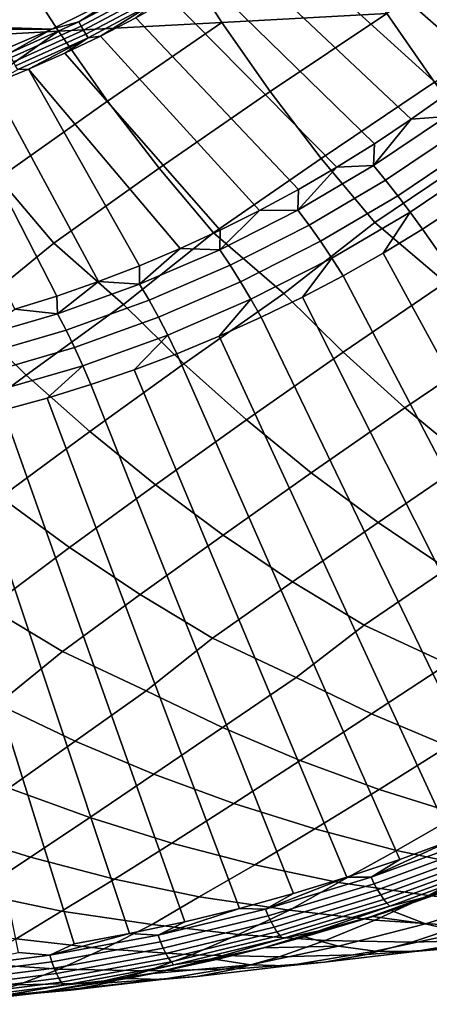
# Model space of a CAD drawing. Header units: metres. Extents: x -166 to 33, y -71 to 34.
# Tile 13 of 256: x -146.26 to -142.94, y -17.22 to -9.23. Entities that reach past the tile are written whole.
import ezdxf

# ---------------------------------------------------------------- set-up
doc = ezdxf.new("R2010")
doc.units = ezdxf.units.M
doc.layers.add('solid_12208131', color=7, linetype='CONTINUOUS')

msp = doc.modelspace()

# ---------------------------------------------------------------- linework, layer by layer
at = {"layer": 'solid_12208131'}
for points in [[(-143.717392, -8.121562, 193.294754), (-143.470993, -7.9098, 193.221771), (-141.950516, -9.140559, 194.490799), (-142.223969, -9.377385, 194.571808)], [(-143.970184, -8.324979, 193.369629), (-143.717392, -8.121562, 193.294754), (-142.223969, -9.377385, 194.571808), (-142.504288, -9.605315, 194.654831)], [(-144.22908, -8.519841, 193.44632), (-143.970184, -8.324979, 193.369629), (-142.504288, -9.605315, 194.654831), (-142.791214, -9.824135, 194.739822)], [(-144.493835, -8.705949, 193.52475), (-144.22908, -8.519841, 193.44632), (-142.791214, -9.824135, 194.739822), (-143.084442, -10.033635, 194.826691)], [(-142.895386, -9.733762, 221.946472), (-141.92923, -9.10424, 223.2957), (-142.2883, -8.532487, 223.441757), (-143.282104, -9.176507, 222.100632)], [(-143.282104, -9.176507, 222.100632), (-143.646393, -8.600207, 222.245468), (-144.991364, -8.667823, 221.039215), (-144.621857, -9.248672, 220.895462)], [(-144.621857, -9.248672, 220.895462), (-144.991364, -8.667823, 221.039215), (-146.323456, -8.735218, 219.823334), (-145.948715, -9.320614, 219.680588)], [(-144.764175, -8.88311, 193.604828), (-144.493835, -8.705949, 193.52475), (-143.084442, -10.033635, 194.826691), (-143.383728, -10.233619, 194.915329)], [(-145.948715, -9.320614, 219.680588), (-146.323456, -8.735218, 219.823334), (-147.642929, -8.802277, 218.598236), (-147.262955, -9.392206, 218.456375)], [(-145.039825, -9.051144, 193.686478), (-144.764175, -8.88311, 193.604828), (-143.383728, -10.233619, 194.915329), (-143.688782, -10.423894, 195.005692)], [(-145.438354, -9.021167, 193.712891), (-146.001953, -9.304328, 193.879837), (-154.466354, -9.021183, 196.3871)], [(-146.001953, -9.304328, 193.879837), (-153.902756, -9.304342, 196.220154), (-154.466354, -9.021183, 196.3871)], [(-145.781464, -9.242712, 193.8172), (-146.001953, -9.304328, 193.879837), (-145.438354, -9.021167, 193.712891)], [(-145.781464, -9.242712, 193.8172), (-145.438354, -9.021167, 193.712891), (-145.233231, -8.95138, 193.6548)], [(-145.781464, -9.242712, 193.8172), (-145.233231, -8.95138, 193.6548), (-145.213257, -8.98514, 193.656876), (-145.76355, -9.277572, 193.819885)], [(-145.76355, -9.277572, 193.819885), (-145.213257, -8.98514, 193.656876), (-145.19249, -9.017734, 193.66391), (-145.744781, -9.311226, 193.827499)], [(-145.744781, -9.311226, 193.827499), (-145.19249, -9.017734, 193.66391), (-145.17128, -9.048601, 193.675751), (-145.725464, -9.343098, 193.839905)], [(-145.725464, -9.343098, 193.839905), (-145.17128, -9.048601, 193.675751), (-145.149994, -9.077213, 193.69223), (-145.705933, -9.372641, 193.856903)], [(-145.705933, -9.372641, 193.856903), (-145.149994, -9.077213, 193.69223), (-145.605896, -9.359145, 193.854156)], [(-145.149994, -9.077213, 193.69223), (-145.320496, -9.209876, 193.769623), (-145.605896, -9.359145, 193.854156)], [(-145.320496, -9.209876, 193.769623), (-145.039825, -9.051144, 193.686478), (-143.688782, -10.423894, 195.005692), (-143.999298, -10.604282, 195.097672)], [(-144.229584, -9.81033, 220.742508), (-143.282104, -9.176507, 222.100632), (-144.621857, -9.248672, 220.895462)], [(-143.815399, -10.35161, 220.580673), (-142.895386, -9.733762, 221.946472), (-143.282104, -9.176507, 222.100632), (-144.229584, -9.81033, 220.742508)], [(-146.346146, -9.497568, 193.984467), (-146.001953, -9.304328, 193.879837), (-145.781464, -9.242712, 193.8172)], [(-146.346146, -9.497568, 193.984467), (-145.781464, -9.242712, 193.8172), (-145.76355, -9.277572, 193.819885), (-146.330368, -9.533388, 193.987778)], [(-145.550903, -9.886672, 219.528717), (-144.621857, -9.248672, 220.895462), (-145.948715, -9.320614, 219.680588)], [(-145.605896, -9.359145, 193.854156), (-145.320496, -9.209876, 193.769623), (-143.999298, -10.604282, 195.097672), (-144.315002, -10.774611, 195.191193)], [(-145.130844, -10.432199, 219.368042), (-144.229584, -9.81033, 220.742508), (-144.621857, -9.248672, 220.895462), (-145.550903, -9.886672, 219.528717)], [(-146.001953, -9.304328, 193.879837), (-146.581833, -9.549256, 194.051605), (-153.902756, -9.304342, 196.220154)], [(-146.859573, -9.962655, 218.305466), (-145.948715, -9.320614, 219.680588), (-147.262955, -9.392206, 218.456375)], [(-146.433624, -10.512423, 218.145828), (-145.550903, -9.886672, 219.528717), (-145.948715, -9.320614, 219.680588), (-146.859573, -9.962655, 218.305466)], [(-146.346146, -9.497568, 193.984467), (-146.581833, -9.549256, 194.051605), (-146.001953, -9.304328, 193.879837)], [(-146.330368, -9.533388, 193.987778), (-145.76355, -9.277572, 193.819885), (-145.744781, -9.311226, 193.827499), (-146.313644, -9.56797, 193.996017)], [(-146.313644, -9.56797, 193.996017), (-145.744781, -9.311226, 193.827499), (-145.725464, -9.343098, 193.839905), (-146.29628, -9.600721, 194.009003)], [(-146.29628, -9.600721, 194.009003), (-145.725464, -9.343098, 193.839905), (-145.705933, -9.372641, 193.856903), (-146.278549, -9.63108, 194.02652)], [(-146.278549, -9.63108, 194.02652), (-145.705933, -9.372641, 193.856903), (-146.189728, -9.628689, 194.0271)], [(-145.705933, -9.372641, 193.856903), (-145.895737, -9.498797, 193.940018), (-146.189728, -9.628689, 194.0271)], [(-145.895737, -9.498797, 193.940018), (-145.605896, -9.359145, 193.854156), (-144.315002, -10.774611, 195.191193), (-144.63559, -10.934721, 195.286148)], [(-145.705933, -9.372641, 193.856903), (-145.605896, -9.359145, 193.854156), (-145.895737, -9.498797, 193.940018)], [(-146.189728, -9.628689, 194.0271), (-145.895737, -9.498797, 193.940018), (-144.63559, -10.934721, 195.286148), (-144.960739, -11.084457, 195.382462)], [(-146.189728, -9.628689, 194.0271), (-145.290161, -11.22368, 195.480042), (-145.623535, -11.352256, 195.578796), (-146.487549, -9.748686, 194.115311)], [(-146.278549, -9.63108, 194.02652), (-146.189728, -9.628689, 194.0271), (-146.487549, -9.748686, 194.115311)], [(-146.189728, -9.628689, 194.0271), (-144.960739, -11.084457, 195.382462), (-145.290161, -11.22368, 195.480042)], [(-146.487549, -9.748686, 194.115311), (-145.623535, -11.352256, 195.578796), (-145.960556, -11.470064, 195.678635), (-146.78891, -9.858665, 194.204575)], [(-143.380127, -10.871339, 220.410278), (-142.487061, -10.270796, 221.783356), (-142.895386, -9.733762, 221.946472), (-143.815399, -10.35161, 220.580673)], [(-144.689392, -10.95601, 219.198898), (-143.815399, -10.35161, 220.580673), (-144.229584, -9.81033, 220.742508), (-145.130844, -10.432199, 219.368042)], [(-142.800034, -10.011363, 194.865021), (-143.084442, -10.033635, 194.826691), (-142.791214, -9.824135, 194.739822)], [(-146.78891, -9.858665, 194.204575), (-145.960556, -11.470064, 195.678635), (-146.300888, -11.576992, 195.779434), (-147.093491, -9.958515, 194.2948)], [(-145.985992, -11.040314, 217.977798), (-145.130844, -10.432199, 219.368042), (-145.550903, -9.886672, 219.528717), (-146.433624, -10.512423, 218.145828)], [(-143.391693, -10.410335, 195.040283), (-143.084442, -10.033635, 194.826691), (-142.800034, -10.011363, 194.865021)], [(-143.391693, -10.410335, 195.040283), (-142.800034, -10.011363, 194.865021), (-142.694366, -10.125378, 194.944641), (-143.29277, -10.528892, 195.121902)], [(-143.391693, -10.410335, 195.040283), (-143.383728, -10.233619, 194.915329), (-143.084442, -10.033635, 194.826691)], [(-143.29277, -10.528892, 195.121902), (-142.694366, -10.125378, 194.944641), (-142.587479, -10.246593, 195.01088), (-143.193054, -10.654938, 195.190247)], [(-143.391693, -10.410335, 195.040283), (-143.688782, -10.423894, 195.005692), (-143.383728, -10.233619, 194.915329)], [(-142.807434, -11.360415, 220.339432), (-142.057968, -10.786444, 221.611588), (-142.487061, -10.270796, 221.783356), (-143.380127, -10.871339, 220.410278)], [(-143.193054, -10.654938, 195.190247), (-142.587479, -10.246593, 195.01088), (-142.480194, -10.374084, 195.063217), (-143.093307, -10.787511, 195.244827)], [(-144.119644, -11.449584, 219.122543), (-143.380127, -10.871339, 220.410278), (-143.815399, -10.35161, 220.580673), (-144.689392, -10.95601, 219.198898)], [(-143.093307, -10.787511, 195.244827), (-142.480194, -10.374084, 195.063217), (-142.680878, -10.720994, 195.192291), (-142.994385, -10.92546, 195.285156)], [(-145.418991, -11.538393, 217.895676), (-144.689392, -10.95601, 219.198898), (-145.130844, -10.432199, 219.368042), (-145.985992, -11.040314, 217.977798)], [(-144.005386, -10.771319, 195.222061), (-143.688782, -10.423894, 195.005692), (-143.391693, -10.410335, 195.040283)], [(-144.005386, -10.771319, 195.222061), (-143.391693, -10.410335, 195.040283), (-143.29277, -10.528892, 195.121902), (-143.913437, -10.893988, 195.305756)], [(-144.005386, -10.771319, 195.222061), (-143.999298, -10.604282, 195.097672), (-143.688782, -10.423894, 195.005692)], [(-146.705719, -11.626687, 216.65921), (-145.985992, -11.040314, 217.977798), (-146.433624, -10.512423, 218.145828), (-147.270142, -11.124104, 216.747437)], [(-143.913437, -10.893988, 195.305756), (-143.29277, -10.528892, 195.121902), (-143.193054, -10.654938, 195.190247), (-143.821152, -11.024405, 195.376312)], [(-144.005386, -10.771319, 195.222061), (-144.315002, -10.774611, 195.191193), (-143.999298, -10.604282, 195.097672)], [(-143.821152, -11.024405, 195.376312), (-143.193054, -10.654938, 195.190247), (-143.093307, -10.787511, 195.244827), (-143.729218, -11.161574, 195.433182)], [(-144.63884, -11.093, 195.409698), (-144.315002, -10.774611, 195.191193), (-144.005386, -10.771319, 195.222061)], [(-144.63884, -11.093, 195.409698), (-144.005386, -10.771319, 195.222061), (-143.913437, -10.893988, 195.305756), (-144.554123, -11.219333, 195.495529)], [(-144.63884, -11.093, 195.409698), (-144.63559, -10.934721, 195.286148), (-144.315002, -10.774611, 195.191193)], [(-143.729218, -11.161574, 195.433182), (-143.093307, -10.787511, 195.244827), (-143.31366, -11.119956, 195.37973), (-143.638428, -11.304307, 195.475937)], [(-143.093307, -10.787511, 195.244827), (-142.994385, -10.92546, 195.285156), (-143.31366, -11.119956, 195.37973)], [(-142.994385, -10.92546, 195.285156), (-142.680878, -10.720994, 195.192291), (-140.33284, -14.70828, 196.177063)], [(-144.63884, -11.093, 195.409698), (-144.960739, -11.084457, 195.382462), (-144.63559, -10.934721, 195.286148)], [(-144.554123, -11.219333, 195.495529), (-143.913437, -10.893988, 195.305756), (-143.821152, -11.024405, 195.376312), (-144.469498, -11.353644, 195.568359)], [(-143.636948, -11.926136, 218.938965), (-142.807434, -11.360415, 220.339432), (-143.380127, -10.871339, 220.410278), (-144.119644, -11.449584, 219.122543)], [(-143.31366, -11.119956, 195.37973), (-142.994385, -10.92546, 195.285156), (-140.33284, -14.70828, 196.177063), (-141.117935, -15.14695, 196.401062)], [(-144.929504, -12.0187, 217.713425), (-144.119644, -11.449584, 219.122543), (-144.689392, -10.95601, 219.198898), (-145.418991, -11.538393, 217.895676)], [(-144.469498, -11.353644, 195.568359), (-143.821152, -11.024405, 195.376312), (-143.729218, -11.161574, 195.433182), (-144.385635, -11.494911, 195.627625)], [(-146.209427, -12.110744, 216.478165), (-145.418991, -11.538393, 217.895676), (-145.985992, -11.040314, 217.977798), (-146.705719, -11.626687, 216.65921)], [(-145.28978, -11.374205, 195.602524), (-145.290161, -11.22368, 195.480042), (-144.960739, -11.084457, 195.382462)], [(-145.28978, -11.374205, 195.602524), (-144.960739, -11.084457, 195.382462), (-144.63884, -11.093, 195.409698)], [(-145.28978, -11.374205, 195.602524), (-144.63884, -11.093, 195.409698), (-144.554123, -11.219333, 195.495529), (-145.212463, -11.503739, 195.690536)], [(-144.385635, -11.494911, 195.627625), (-143.729218, -11.161574, 195.433182), (-143.968399, -11.478343, 195.573669), (-144.303238, -11.641906, 195.672852)], [(-143.729218, -11.161574, 195.433182), (-143.638428, -11.304307, 195.475937), (-143.968399, -11.478343, 195.573669)], [(-143.31366, -11.119956, 195.37973), (-141.117935, -15.14695, 196.401062), (-141.519043, -15.349133, 196.515396), (-143.638428, -11.304307, 195.475937)], [(-145.28978, -11.374205, 195.602524), (-145.623535, -11.352256, 195.578796), (-145.290161, -11.22368, 195.480042)], [(-145.212463, -11.503739, 195.690536), (-144.554123, -11.219333, 195.495529), (-144.469498, -11.353644, 195.568359), (-145.135727, -11.641456, 195.765701)], [(-143.638428, -11.304307, 195.475937), (-141.519043, -15.349133, 196.515396), (-141.925735, -15.539852, 196.631256), (-143.968399, -11.478343, 195.573669)], [(-145.955795, -11.613906, 195.799805), (-145.960556, -11.470064, 195.678635), (-145.623535, -11.352256, 195.578796)], [(-145.955795, -11.613906, 195.799805), (-145.623535, -11.352256, 195.578796), (-145.28978, -11.374205, 195.602524)], [(-145.955795, -11.613906, 195.799805), (-145.28978, -11.374205, 195.602524), (-145.212463, -11.503739, 195.690536), (-145.886078, -11.746171, 195.890076)], [(-145.135727, -11.641456, 195.765701), (-144.469498, -11.353644, 195.568359), (-144.385635, -11.494911, 195.627625), (-145.06015, -11.786304, 195.827423)], [(-143.13591, -12.377964, 218.748047), (-142.331528, -11.833215, 220.154373), (-142.807434, -11.360415, 220.339432), (-143.636948, -11.926136, 218.938965)], [(-145.955795, -11.613906, 195.799805), (-146.300888, -11.576992, 195.779434), (-145.960556, -11.470064, 195.678635)], [(-145.886078, -11.746171, 195.890076), (-145.212463, -11.503739, 195.690536), (-145.135727, -11.641456, 195.765701), (-145.817398, -11.886789, 195.967621)], [(-145.06015, -11.786304, 195.827423), (-144.385635, -11.494911, 195.627625), (-144.64267, -11.794847, 195.773407), (-144.986374, -11.937025, 195.875214)], [(-144.421417, -12.474094, 217.523926), (-143.636948, -11.926136, 218.938965), (-144.119644, -11.449584, 219.122543), (-144.929504, -12.0187, 217.713425)], [(-144.385635, -11.494911, 195.627625), (-144.303238, -11.641906, 195.672852), (-144.64267, -11.794847, 195.773407)], [(-143.968399, -11.478343, 195.573669), (-141.925735, -15.539852, 196.631256), (-142.337982, -15.719076, 196.748642), (-144.303238, -11.641906, 195.672852)], [(-146.634476, -11.811229, 196.000839), (-146.300888, -11.576992, 195.779434), (-145.955795, -11.613906, 195.799805)], [(-145.694275, -12.569705, 216.289932), (-144.929504, -12.0187, 217.713425), (-145.418991, -11.538393, 217.895676), (-146.209427, -12.110744, 216.478165)], [(-146.954636, -12.664631, 215.046509), (-146.209427, -12.110744, 216.478165), (-146.705719, -11.626687, 216.65921), (-147.476837, -12.202109, 215.233643)], [(-146.634476, -11.811229, 196.000839), (-145.955795, -11.613906, 195.799805), (-145.886078, -11.746171, 195.890076), (-146.572479, -11.945741, 196.093399)], [(-145.817398, -11.886789, 195.967621), (-145.135727, -11.641456, 195.765701), (-145.06015, -11.786304, 195.827423), (-145.750305, -12.03469, 196.03186)], [(-144.303238, -11.641906, 195.672852), (-142.337982, -15.719076, 196.748642), (-142.75563, -15.8867, 196.867538), (-144.64267, -11.794847, 195.773407)], [(-146.572479, -11.945741, 196.093399), (-145.886078, -11.746171, 195.890076), (-145.817398, -11.886789, 195.967621), (-146.512024, -12.088749, 196.173386)], [(-145.750305, -12.03469, 196.03186), (-145.06015, -11.786304, 195.827423), (-145.334045, -12.068312, 195.978195), (-145.685364, -12.188587, 196.08226)], [(-145.06015, -11.786304, 195.827423), (-144.986374, -11.937025, 195.875214), (-145.334045, -12.068312, 195.978195)], [(-144.64267, -11.794847, 195.773407), (-142.75563, -15.8867, 196.867538), (-143.178741, -16.042654, 196.987946), (-144.986374, -11.937025, 195.875214)], [(-146.512024, -12.088749, 196.173386), (-145.817398, -11.886789, 195.967621), (-145.750305, -12.03469, 196.03186), (-146.453583, -12.239161, 196.240173)], [(-142.617706, -12.80432, 218.550262), (-141.83754, -12.281482, 219.961899), (-142.331528, -11.833215, 220.154373), (-143.13591, -12.377964, 218.748047)], [(-144.986374, -11.937025, 195.875214), (-143.178741, -16.042654, 196.987946), (-143.607178, -16.186846, 197.109863), (-145.334045, -12.068312, 195.978195)], [(-143.895905, -12.903824, 217.327652), (-143.13591, -12.377964, 218.748047), (-143.636948, -11.926136, 218.938965), (-144.421417, -12.474094, 217.523926)], [(-146.453583, -12.239161, 196.240173), (-145.750305, -12.03469, 196.03186), (-146.039993, -12.297741, 196.187302), (-146.397629, -12.395674, 196.293243)], [(-145.750305, -12.03469, 196.03186), (-145.685364, -12.188587, 196.08226), (-146.039993, -12.297741, 196.187302)], [(-145.161453, -13.002811, 216.095016), (-144.421417, -12.474094, 217.523926), (-144.929504, -12.0187, 217.713425), (-145.694275, -12.569705, 216.289932)], [(-146.414505, -13.101111, 214.852783), (-145.694275, -12.569705, 216.289932), (-146.209427, -12.110744, 216.478165), (-146.954636, -12.664631, 215.046509)], [(-145.334045, -12.068312, 195.978195), (-143.607178, -16.186846, 197.109863), (-144.040802, -16.319124, 197.233261), (-145.685364, -12.188587, 196.08226)], [(-146.039993, -12.297741, 196.187302), (-145.685364, -12.188587, 196.08226), (-144.040802, -16.319124, 197.233261), (-144.479462, -16.439411, 197.358124)], [(-146.397629, -12.395674, 196.293243), (-146.039993, -12.297741, 196.187302), (-144.479462, -16.439411, 197.358124), (-144.922699, -16.547491, 197.48436)], [(-143.354187, -13.307145, 217.125107), (-142.617706, -12.80432, 218.550262), (-143.13591, -12.377964, 218.748047), (-143.895905, -12.903824, 217.327652)], [(-146.757935, -12.482297, 196.399963), (-146.397629, -12.395674, 196.293243), (-144.922699, -16.547491, 197.48436), (-145.370087, -16.64316, 197.611847)], [(-147.12059, -12.55753, 196.507385), (-146.757935, -12.482297, 196.399963), (-145.370087, -16.64316, 197.611847), (-145.82045, -16.726141, 197.740295)], [(-144.612198, -13.409312, 215.89389), (-143.895905, -12.903824, 217.327652), (-144.421417, -12.474094, 217.523926), (-145.161453, -13.002811, 216.095016)], [(-146.019165, -16.818972, 197.823624), (-146.273132, -16.796299, 197.869522), (-147.12059, -12.55753, 196.507385), (-145.82045, -16.726141, 197.740295)], [(-145.857697, -13.510793, 214.652939), (-145.161453, -13.002811, 216.095016), (-145.694275, -12.569705, 216.289932), (-146.414505, -13.101111, 214.852783)], [(-142.797348, -13.683317, 216.91684), (-142.083527, -13.204468, 218.346115), (-142.617706, -12.80432, 218.550262), (-143.354187, -13.307145, 217.125107)], [(-144.047592, -13.788461, 215.687164), (-143.354187, -13.307145, 217.125107), (-143.895905, -12.903824, 217.327652), (-144.612198, -13.409312, 215.89389)], [(-145.285339, -13.892922, 214.447571), (-144.612198, -13.409312, 215.89389), (-145.161453, -13.002811, 216.095016), (-145.857697, -13.510793, 214.652939)], [(-146.510712, -13.996521, 213.198532), (-145.857697, -13.510793, 214.652939), (-146.414505, -13.101111, 214.852783), (-147.09082, -13.61141, 213.40274)], [(-143.467545, -14.139414, 215.476608), (-142.797348, -13.683317, 216.91684), (-143.354187, -13.307145, 217.125107), (-144.047592, -13.788461, 215.687164)], [(-144.697342, -14.24665, 214.23848), (-144.047592, -13.788461, 215.687164), (-144.612198, -13.409312, 215.89389), (-145.285339, -13.892922, 214.447571)], [(-145.91478, -14.353026, 212.990723), (-145.285339, -13.892922, 214.447571), (-145.857697, -13.510793, 214.652939), (-146.510712, -13.996521, 213.198532)], [(-142.788269, -14.453819, 215.347885), (-142.225235, -14.031504, 216.704636), (-142.797348, -13.683317, 216.91684), (-143.467545, -14.139414, 215.476608)], [(-144.018616, -14.564371, 214.104065), (-143.467545, -14.139414, 215.476608), (-144.047592, -13.788461, 215.687164), (-144.697342, -14.24665, 214.23848)], [(-145.23642, -14.674073, 212.850266), (-144.697342, -14.24665, 214.23848), (-145.285339, -13.892922, 214.447571), (-145.91478, -14.353026, 212.990723)], [(-146.441803, -14.78273, 211.587006), (-145.91478, -14.353026, 212.990723), (-146.510712, -13.996521, 213.198532), (-147.119934, -14.458358, 211.733856)], [(-143.406799, -14.859259, 213.885513), (-142.788269, -14.453819, 215.347885), (-143.467545, -14.139414, 215.476608), (-144.018616, -14.564371, 214.104065)], [(-144.616257, -14.971327, 212.633194), (-144.018616, -14.564371, 214.104065), (-144.697342, -14.24665, 214.23848), (-145.23642, -14.674073, 212.850266)], [(-145.813309, -15.08236, 211.371201), (-145.23642, -14.674073, 212.850266), (-145.91478, -14.353026, 212.990723), (-146.441803, -14.78273, 211.587006)], [(-142.784637, -15.123764, 213.662949), (-142.184799, -14.74635, 215.12767), (-142.788269, -14.453819, 215.347885), (-143.406799, -14.859259, 213.885513)], [(-143.985611, -15.237975, 212.412186), (-143.406799, -14.859259, 213.885513), (-144.018616, -14.564371, 214.104065), (-144.616257, -14.971327, 212.633194)], [(-145.174179, -15.351163, 211.15155), (-144.616257, -14.971327, 212.633194), (-145.23642, -14.674073, 212.850266), (-145.813309, -15.08236, 211.371201)], [(-146.350449, -15.463125, 209.881531), (-145.813309, -15.08236, 211.371201), (-146.441803, -14.78273, 211.587006), (-146.998062, -15.19216, 210.100037)], [(-143.345688, -15.473511, 212.187805), (-142.784637, -15.123764, 213.662949), (-143.406799, -14.859259, 213.885513), (-143.985611, -15.237975, 212.412186)], [(-144.525635, -15.588626, 210.928604), (-143.985611, -15.237975, 212.412186), (-144.616257, -14.971327, 212.633194), (-145.174179, -15.351163, 211.15155)], [(-145.693298, -15.70253, 209.659821), (-145.174179, -15.351163, 211.15155), (-145.813309, -15.08236, 211.371201), (-146.350449, -15.463125, 209.881531)], [(-142.696945, -15.677646, 211.961548), (-142.153351, -15.357386, 213.43692), (-142.784637, -15.123764, 213.662949), (-143.345688, -15.473511, 212.187805)], [(-143.868149, -15.794462, 210.703903), (-143.345688, -15.473511, 212.187805), (-143.985611, -15.237975, 212.412186), (-144.525635, -15.588626, 210.928604)], [(-145.0271, -15.910083, 209.436432), (-144.525635, -15.588626, 210.928604), (-145.174179, -15.351163, 211.15155), (-145.693298, -15.70253, 209.659821)], [(-146.173904, -16.024303, 208.159637), (-145.693298, -15.70253, 209.659821), (-146.350449, -15.463125, 209.881531), (-146.848816, -15.81502, 208.381897)], [(-143.204254, -15.968614, 210.476746), (-142.696945, -15.677646, 211.961548), (-143.345688, -15.473511, 212.187805), (-143.868149, -15.794462, 210.703903)], [(-144.35437, -16.085722, 209.210709), (-143.868149, -15.794462, 210.703903), (-144.525635, -15.588626, 210.928604), (-145.0271, -15.910083, 209.436432)], [(-145.492371, -16.20145, 207.935104), (-145.0271, -15.910083, 209.436432), (-145.693298, -15.70253, 209.659821), (-146.173904, -16.024303, 208.159637)], [(-142.535294, -16.110928, 210.247681), (-142.041885, -15.85033, 211.732758), (-142.696945, -15.677646, 211.961548), (-143.204254, -15.968614, 210.476746)], [(-146.618378, -16.315588, 206.650406), (-146.173904, -16.024303, 208.159637), (-146.848816, -15.81502, 208.381897), (-147.308716, -16.136919, 206.873962)], [(-143.676514, -16.229294, 208.983139), (-143.204254, -15.968614, 210.476746), (-143.868149, -15.794462, 210.703903), (-144.35437, -16.085722, 209.210709)], [(-143.409927, -16.186146, 197.080246), (-142.75563, -15.8867, 196.867538), (-142.566574, -15.878189, 196.840195)], [(-143.409927, -16.186146, 197.080246), (-142.566574, -15.878189, 196.840195), (-142.538406, -15.930154, 196.866684), (-143.384537, -16.239105, 197.107559)], [(-143.409927, -16.186146, 197.080246), (-143.178741, -16.042654, 196.987946), (-142.75563, -15.8867, 196.867538)], [(-144.805618, -16.3463, 207.708817), (-144.35437, -16.085722, 209.210709), (-145.0271, -15.910083, 209.436432), (-145.492371, -16.20145, 207.935104)], [(-142.944, -16.335276, 208.811539), (-142.535294, -16.110928, 210.247681), (-143.204254, -15.968614, 210.476746), (-143.676514, -16.229294, 208.983139)], [(-143.384537, -16.239105, 197.107559), (-142.538406, -15.930154, 196.866684), (-142.509995, -15.977674, 196.900299), (-143.358643, -16.287533, 197.141922)], [(-143.358643, -16.287533, 197.141922), (-142.509995, -15.977674, 196.900299), (-142.481796, -16.019953, 196.940445), (-143.332703, -16.33061, 197.182739)], [(-145.92276, -16.461737, 206.425186), (-145.492371, -16.20145, 207.935104), (-146.173904, -16.024303, 208.159637), (-146.618378, -16.315588, 206.650406)], [(-143.409927, -16.186146, 197.080246), (-143.607178, -16.186846, 197.109863), (-143.178741, -16.042654, 196.987946)], [(-143.332703, -16.33061, 197.182739), (-142.481796, -16.019953, 196.940445), (-142.454285, -16.05628, 196.986481), (-143.307129, -16.36762, 197.22934)], [(-143.307129, -16.36762, 197.22934), (-142.454285, -16.05628, 196.986481), (-142.427933, -16.086048, 197.037613), (-143.282364, -16.39794, 197.280945)], [(-142.403168, -16.108755, 197.092987), (-142.157059, -16.033325, 197.088043), (-142.559158, -16.209263, 197.269409), (-142.99202, -16.352814, 197.325882)], [(-144.071884, -16.454151, 207.530792), (-143.676514, -16.229294, 208.983139), (-144.35437, -16.085722, 209.210709), (-144.805618, -16.3463, 207.708817)], [(-143.282364, -16.39794, 197.280945), (-142.427933, -16.086048, 197.037613), (-142.403168, -16.108755, 197.092987), (-143.25882, -16.421059, 197.336685)], [(-143.25882, -16.421059, 197.336685), (-142.403168, -16.108755, 197.092987), (-142.99202, -16.352814, 197.325882)], [(-142.260239, -16.414206, 208.581924), (-141.803848, -16.215057, 210.082138), (-142.535294, -16.110928, 210.247681), (-142.944, -16.335276, 208.811539)], [(-145.187668, -16.571474, 206.240356), (-144.805618, -16.3463, 207.708817), (-145.492371, -16.20145, 207.935104), (-145.92276, -16.461737, 206.425186)], [(-144.268295, -16.445766, 197.32457), (-143.607178, -16.186846, 197.109863), (-143.409927, -16.186146, 197.080246)], [(-144.268295, -16.445766, 197.32457), (-143.409927, -16.186146, 197.080246), (-143.384537, -16.239105, 197.107559), (-144.245682, -16.499548, 197.352707)], [(-144.268295, -16.445766, 197.32457), (-144.040802, -16.319124, 197.233261), (-143.607178, -16.186846, 197.109863)], [(-143.41423, -16.508598, 197.512955), (-142.559158, -16.209263, 197.269409), (-143.247009, -16.455202, 197.472961)], [(-142.99202, -16.352814, 197.325882), (-142.559158, -16.209263, 197.269409), (-143.41423, -16.508598, 197.512955)], [(-142.554413, -16.207445, 197.268005), (-142.272141, -16.34827, 198.809082), (-142.968094, -16.563477, 199.01825), (-143.247009, -16.455202, 197.472961)], [(-142.554413, -16.207445, 197.268005), (-143.247009, -16.455202, 197.472961), (-142.559158, -16.209263, 197.269409)], [(-144.245682, -16.499548, 197.352707), (-143.384537, -16.239105, 197.107559), (-143.358643, -16.287533, 197.141922), (-144.222321, -16.548719, 197.387817)], [(-144.222321, -16.548719, 197.387817), (-143.358643, -16.287533, 197.141922), (-143.332703, -16.33061, 197.182739), (-144.198624, -16.592455, 197.429306)], [(-143.379074, -16.533899, 207.302658), (-142.944, -16.335276, 208.811539), (-143.676514, -16.229294, 208.983139), (-144.071884, -16.454151, 207.530792)], [(-146.291473, -16.687027, 204.940689), (-145.92276, -16.461737, 206.425186), (-146.618378, -16.315588, 206.650406), (-147.028076, -16.575399, 205.132675)], [(-144.485809, -16.652069, 206.013489), (-144.071884, -16.454151, 207.530792), (-144.805618, -16.3463, 207.708817), (-145.187668, -16.571474, 206.240356)], [(-144.268295, -16.445766, 197.32457), (-144.479462, -16.439411, 197.358124), (-144.040802, -16.319124, 197.233261)], [(-144.198624, -16.592455, 197.429306), (-143.332703, -16.33061, 197.182739), (-143.307129, -16.36762, 197.22934), (-144.174973, -16.630022, 197.476486)], [(-144.174973, -16.630022, 197.476486), (-143.307129, -16.36762, 197.22934), (-143.282364, -16.39794, 197.280945), (-144.151794, -16.660789, 197.528549)], [(-143.25882, -16.421059, 197.336685), (-142.99202, -16.352814, 197.325882), (-143.41423, -16.508598, 197.512955), (-143.842102, -16.62516, 197.567993)], [(-142.684998, -16.580893, 207.074524), (-142.260239, -16.414206, 208.581924), (-142.944, -16.335276, 208.811539), (-143.379074, -16.533899, 207.302658)], [(-142.272141, -16.34827, 198.809082), (-141.972946, -16.453217, 200.345657), (-142.670288, -16.635752, 200.559067), (-142.968094, -16.563477, 199.01825)], [(-145.580597, -16.768499, 204.714844), (-145.187668, -16.571474, 206.240356), (-145.92276, -16.461737, 206.425186), (-146.291473, -16.687027, 204.940689)], [(-145.138947, -16.65679, 197.572571), (-144.922699, -16.547491, 197.48436), (-144.479462, -16.439411, 197.358124)], [(-145.138947, -16.65679, 197.572571), (-144.479462, -16.439411, 197.358124), (-144.268295, -16.445766, 197.32457)], [(-145.138947, -16.65679, 197.572571), (-144.268295, -16.445766, 197.32457), (-144.245682, -16.499548, 197.352707), (-145.11911, -16.711227, 197.601517)], [(-143.782669, -16.699675, 205.786682), (-143.379074, -16.533899, 207.302658), (-144.071884, -16.454151, 207.530792), (-144.485809, -16.652069, 206.013489)], [(-144.151794, -16.660789, 197.528549), (-143.282364, -16.39794, 197.280945), (-143.25882, -16.421059, 197.336685), (-144.129456, -16.68424, 197.584656)], [(-144.129456, -16.68424, 197.584656), (-143.25882, -16.421059, 197.336685), (-143.842102, -16.62516, 197.567993)], [(-143.41423, -16.508598, 197.512955), (-143.247009, -16.455202, 197.472961), (-143.396011, -16.503881, 197.517059)], [(-143.247009, -16.455202, 197.472961), (-142.968094, -16.563477, 199.01825), (-143.396011, -16.503881, 197.517059)], [(-145.11911, -16.711227, 197.601517), (-144.245682, -16.499548, 197.352707), (-144.222321, -16.548719, 197.387817), (-145.098297, -16.760992, 197.637375)], [(-144.283386, -16.759357, 197.760529), (-143.41423, -16.508598, 197.512955), (-143.951263, -16.671352, 197.681351)], [(-143.842102, -16.62516, 197.567993), (-143.41423, -16.508598, 197.512955), (-144.283386, -16.759357, 197.760529)], [(-143.396011, -16.503881, 197.517059), (-142.968094, -16.563477, 199.01825), (-143.674194, -16.746864, 199.230698), (-143.951263, -16.671352, 197.681351)], [(-143.41423, -16.508598, 197.512955), (-143.396011, -16.503881, 197.517059), (-143.951263, -16.671352, 197.681351)], [(-143.080139, -16.714209, 205.559784), (-142.684998, -16.580893, 207.074524), (-143.379074, -16.533899, 207.302658), (-143.782669, -16.699675, 205.786682)], [(-144.868393, -16.81675, 204.489151), (-144.485809, -16.652069, 206.013489), (-145.187668, -16.571474, 206.240356), (-145.580597, -16.768499, 204.714844)], [(-145.138947, -16.65679, 197.572571), (-145.370087, -16.64316, 197.611847), (-144.922699, -16.547491, 197.48436)], [(-145.098297, -16.760992, 197.637375), (-144.222321, -16.548719, 197.387817), (-144.198624, -16.592455, 197.429306), (-145.076843, -16.805248, 197.679535)], [(-145.076843, -16.805248, 197.679535), (-144.198624, -16.592455, 197.429306), (-144.174973, -16.630022, 197.476486), (-145.055145, -16.843254, 197.727295)], [(-142.968094, -16.563477, 199.01825), (-142.670288, -16.635752, 200.559067), (-143.376358, -16.786266, 200.775284), (-143.674194, -16.746864, 199.230698)], [(-142.379562, -16.695541, 205.333313), (-141.991547, -16.595053, 206.846207), (-142.684998, -16.580893, 207.074524), (-143.080139, -16.714209, 205.559784)], [(-145.942352, -16.931904, 203.182358), (-145.580597, -16.768499, 204.714844), (-146.291473, -16.687027, 204.940689), (-146.663574, -16.882975, 203.407181)], [(-146.019165, -16.818972, 197.823624), (-145.82045, -16.726141, 197.740295), (-145.370087, -16.64316, 197.611847)], [(-146.019165, -16.818972, 197.823624), (-145.370087, -16.64316, 197.611847), (-145.138947, -16.65679, 197.572571)], [(-146.019165, -16.818972, 197.823624), (-145.138947, -16.65679, 197.572571), (-145.11911, -16.711227, 197.601517), (-146.002121, -16.873903, 197.853409)], [(-145.055145, -16.843254, 197.727295), (-144.174973, -16.630022, 197.476486), (-144.151794, -16.660789, 197.528549), (-145.033554, -16.874372, 197.779831)], [(-145.033554, -16.874372, 197.779831), (-144.151794, -16.660789, 197.528549), (-144.129456, -16.68424, 197.584656), (-145.012405, -16.898081, 197.836288)], [(-145.012405, -16.898081, 197.836288), (-144.129456, -16.68424, 197.584656), (-144.704788, -16.850115, 197.813782)], [(-144.156815, -16.831694, 204.263443), (-143.782669, -16.699675, 205.786682), (-144.485809, -16.652069, 206.013489), (-144.868393, -16.81675, 204.489151)], [(-144.129456, -16.68424, 197.584656), (-143.842102, -16.62516, 197.567993), (-144.283386, -16.759357, 197.760529), (-144.704788, -16.850115, 197.813782)], [(-144.283386, -16.759357, 197.760529), (-143.951263, -16.671352, 197.681351), (-144.279846, -16.760336, 197.778595)], [(-143.951263, -16.671352, 197.681351), (-143.674194, -16.746864, 199.230698), (-144.279846, -16.760336, 197.778595)], [(-143.447189, -16.813198, 204.038239), (-143.080139, -16.714209, 205.559784), (-143.782669, -16.699675, 205.786682), (-144.156815, -16.831694, 204.263443)], [(-142.740784, -16.761393, 203.814087), (-142.379562, -16.695541, 205.333313), (-143.080139, -16.714209, 205.559784), (-143.447189, -16.813198, 204.038239)], [(-142.670288, -16.635752, 200.559067), (-142.352097, -16.672382, 202.094833), (-143.056686, -16.789991, 202.314468), (-143.376358, -16.786266, 200.775284)], [(-142.352097, -16.672382, 202.094833), (-142.01178, -16.673672, 203.625168), (-142.740784, -16.761393, 203.814087), (-143.056686, -16.789991, 202.314468)], [(-146.002121, -16.873903, 197.853409), (-145.11911, -16.711227, 197.601517), (-145.098297, -16.760992, 197.637375), (-145.983856, -16.924114, 197.89003)], [(-145.983856, -16.924114, 197.89003), (-145.098297, -16.760992, 197.637375), (-145.076843, -16.805248, 197.679535), (-145.964691, -16.968761, 197.932861)], [(-145.221741, -16.947292, 202.957611), (-144.868393, -16.81675, 204.489151), (-145.580597, -16.768499, 204.714844), (-145.942352, -16.931904, 203.182358)], [(-145.164093, -16.961294, 198.011597), (-144.283386, -16.759357, 197.760529), (-144.666214, -16.855572, 197.89299)], [(-144.704788, -16.850115, 197.813782), (-144.283386, -16.759357, 197.760529), (-145.164093, -16.961294, 198.011597)], [(-144.279846, -16.760336, 197.778595), (-143.674194, -16.746864, 199.230698), (-144.38913, -16.898003, 199.446014), (-144.666214, -16.855572, 197.89299)], [(-144.283386, -16.759357, 197.760529), (-144.279846, -16.760336, 197.778595), (-144.666214, -16.855572, 197.89299)], [(-143.674194, -16.746864, 199.230698), (-143.376358, -16.786266, 200.775284), (-144.08989, -16.904324, 200.993866), (-144.38913, -16.898003, 199.446014)], [(-143.056686, -16.789991, 202.314468), (-142.740784, -16.761393, 203.814087), (-143.447189, -16.813198, 204.038239), (-143.787659, -16.87718, 202.510406)], [(-146.906265, -16.932079, 198.077118), (-146.273132, -16.796299, 197.869522), (-146.019165, -16.818972, 197.823624)], [(-146.906265, -16.932079, 198.077118), (-146.019165, -16.818972, 197.823624), (-146.002121, -16.873903, 197.853409), (-146.892044, -16.987352, 198.107727)], [(-145.964691, -16.968761, 197.932861), (-145.076843, -16.805248, 197.679535), (-145.055145, -16.843254, 197.727295), (-145.944931, -17.007095, 197.981186)], [(-145.944931, -17.007095, 197.981186), (-145.055145, -16.843254, 197.727295), (-145.033554, -16.874372, 197.779831), (-145.924927, -17.038475, 198.03421)], [(-145.012405, -16.898081, 197.836288), (-144.704788, -16.850115, 197.813782), (-145.164093, -16.961294, 198.011597), (-145.57756, -17.027491, 198.062729)], [(-144.503067, -16.929008, 202.733444), (-144.156815, -16.831694, 204.263443), (-144.868393, -16.81675, 204.489151), (-145.221741, -16.947292, 202.957611)], [(-145.164093, -16.961294, 198.011597), (-144.666214, -16.855572, 197.89299), (-144.38913, -16.898003, 199.446014), (-145.181976, -16.967197, 198.045776)], [(-143.787659, -16.87718, 202.510406), (-143.447189, -16.813198, 204.038239), (-144.156815, -16.831694, 204.263443), (-144.503067, -16.929008, 202.733444)], [(-143.376358, -16.786266, 200.775284), (-143.056686, -16.789991, 202.314468), (-143.787659, -16.87718, 202.510406), (-144.08989, -16.904324, 200.993866)], [(-146.27504, -17.060793, 201.642731), (-145.942352, -16.931904, 203.182358), (-146.663574, -16.882975, 203.407181), (-147.004684, -17.04492, 201.86676)], [(-146.892044, -16.987352, 198.107727), (-146.002121, -16.873903, 197.853409), (-145.983856, -16.924114, 197.89003), (-146.876358, -17.037868, 198.145111)], [(-146.876358, -17.037868, 198.145111), (-145.983856, -16.924114, 197.89003), (-145.964691, -16.968761, 197.932861), (-146.859482, -17.082783, 198.188629)], [(-145.547363, -17.042763, 201.419357), (-145.221741, -16.947292, 202.957611), (-145.942352, -16.931904, 203.182358), (-146.27504, -17.060793, 201.642731)], [(-145.924927, -17.038475, 198.03421), (-145.033554, -16.874372, 197.779831), (-145.012405, -16.898081, 197.836288), (-145.904999, -17.06237, 198.091019)], [(-145.904999, -17.06237, 198.091019), (-145.012405, -16.898081, 197.836288), (-145.57756, -17.027491, 198.062729)], [(-144.822952, -16.990953, 201.197205), (-144.503067, -16.929008, 202.733444), (-145.221741, -16.947292, 202.957611), (-145.547363, -17.042763, 201.419357)], [(-145.181976, -16.967197, 198.045776), (-144.38913, -16.898003, 199.446014), (-145.111588, -17.016455, 199.663773), (-145.390549, -17.007385, 198.10762)], [(-144.38913, -16.898003, 199.446014), (-144.08989, -16.904324, 200.993866), (-144.822952, -16.990953, 201.197205), (-145.111588, -17.016455, 199.663773)], [(-144.08989, -16.904324, 200.993866), (-143.787659, -16.87718, 202.510406), (-144.503067, -16.929008, 202.733444), (-144.822952, -16.990953, 201.197205)], [(-146.859482, -17.082783, 198.188629), (-145.964691, -16.968761, 197.932861), (-145.944931, -17.007095, 197.981186), (-146.84169, -17.121338, 198.237534)], [(-146.84169, -17.121338, 198.237534), (-145.944931, -17.007095, 197.981186), (-145.924927, -17.038475, 198.03421), (-146.823273, -17.152889, 198.291016)], [(-146.096603, -17.122627, 198.317139), (-145.111588, -17.016455, 199.663773), (-145.846878, -17.102501, 199.874878), (-146.121948, -17.126171, 198.324661)], [(-146.053741, -17.114212, 198.265594), (-145.390549, -17.007385, 198.10762), (-145.111588, -17.016455, 199.663773), (-146.096603, -17.122627, 198.317139)], [(-146.053741, -17.114212, 198.265594), (-145.164093, -16.961294, 198.011597), (-145.390549, -17.007385, 198.10762)], [(-145.57756, -17.027491, 198.062729), (-145.164093, -16.961294, 198.011597), (-146.053741, -17.114212, 198.265594)], [(-145.111588, -17.016455, 199.663773), (-144.822952, -16.990953, 201.197205), (-145.547363, -17.042763, 201.419357), (-145.846878, -17.102501, 199.874878)], [(-145.164093, -16.961294, 198.011597), (-145.181976, -16.967197, 198.045776), (-145.390549, -17.007385, 198.10762)], [(-146.823273, -17.152889, 198.291016), (-145.924927, -17.038475, 198.03421), (-145.904999, -17.06237, 198.091019), (-146.804565, -17.176905, 198.34819)], [(-146.804565, -17.176905, 198.34819), (-145.904999, -17.06237, 198.091019), (-146.457901, -17.157095, 198.314255)], [(-145.846878, -17.102501, 199.874878), (-145.547363, -17.042763, 201.419357), (-146.27504, -17.060793, 201.642731), (-146.580246, -17.154243, 200.096405)], [(-145.904999, -17.06237, 198.091019), (-145.57756, -17.027491, 198.062729), (-146.053741, -17.114212, 198.265594), (-146.457901, -17.157095, 198.314255)], [(-146.457901, -17.157095, 198.314255), (-146.053741, -17.114212, 198.265594), (-146.859665, -17.211618, 198.543945), (-146.949722, -17.217918, 198.521851)], [(-146.121948, -17.126171, 198.324661), (-145.846878, -17.102501, 199.874878), (-146.580246, -17.154243, 200.096405), (-146.859665, -17.211618, 198.543945)], [(-146.053741, -17.114212, 198.265594), (-146.121948, -17.126171, 198.324661), (-146.859665, -17.211618, 198.543945)], [(-146.053741, -17.114212, 198.265594), (-146.096603, -17.122627, 198.317139), (-146.121948, -17.126171, 198.324661)]]:
    msp.add_3dface(points, dxfattribs=at)

doc.saveas('drawing.dxf')
